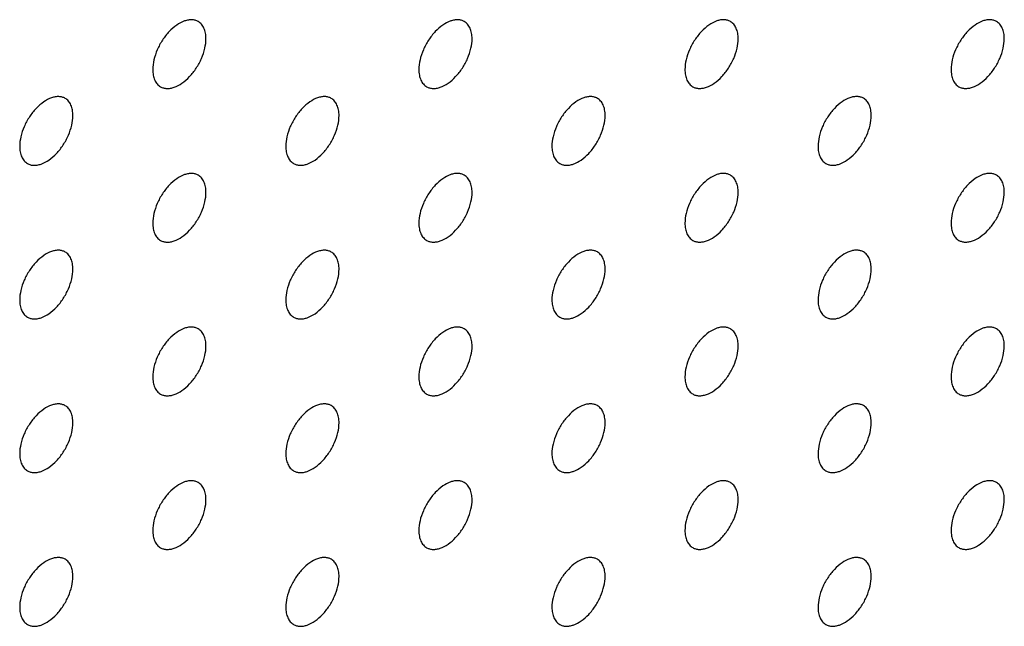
# Model space of a CAD drawing. Header units: inches. Extents: x 0 to 34, y 0 to 22.
# Tile 83 of 176: x 25.229 to 25.752, y 8.821 to 9.143. Entities that reach past the tile are written whole.
import ezdxf

# ---------------------------------------------------------------- set-up
doc = ezdxf.new("R2010")
doc.units = ezdxf.units.IN
doc.header["$LTSCALE"] = 1.87
doc.header["$MEASUREMENT"] = 0
doc.layers.add('02___PRT_ALL_AXES', color=7, linetype='CONTINUOUS')

msp = doc.modelspace()

# ---------------------------------------------------------------- linework, layer by layer
at = {"layer": '02___PRT_ALL_AXES', "color": 7, "linetype": 'CONTINUOUS'}
for points, knots in [([(25.32351, 9.14214), (25.32302, 9.14242), (25.32194, 9.14287), (25.32014, 9.14314), (25.31822, 9.14299), (25.31542, 9.14225), (25.31184, 9.14029), (25.30788, 9.13679), (25.30439, 9.13232), (25.30163, 9.12723), (25.29986, 9.12195), (25.29937, 9.11836), (25.29937, 9.11665)], [0, 0, 0, 0, 0.042842, 0.087441, 0.135298, 0.187275, 0.304489, 0.438213, 0.582466, 0.729664, 0.871609, 1, 1, 1, 1]), ([(25.32766, 9.13298), (25.32766, 9.13399), (25.3275, 9.13591), (25.32672, 9.13856), (25.32541, 9.14072), (25.32417, 9.14176), (25.32351, 9.14214)], [0, 0, 0, 0, 0.288094, 0.548173, 0.782164, 1, 1, 1, 1]), ([(25.46494, 9.14214), (25.46444, 9.14243), (25.46336, 9.14288), (25.46156, 9.14314), (25.45964, 9.143), (25.45684, 9.14225), (25.45326, 9.1403), (25.44931, 9.1368), (25.44581, 9.13233), (25.44305, 9.12724), (25.44128, 9.12196), (25.44079, 9.11836), (25.44079, 9.11666)], [0, 0, 0, 0, 0.042842, 0.087441, 0.135298, 0.187275, 0.304489, 0.438213, 0.582466, 0.729664, 0.871609, 1, 1, 1, 1]), ([(25.46908, 9.13299), (25.46908, 9.134), (25.46892, 9.13592), (25.46814, 9.13857), (25.46684, 9.14073), (25.4656, 9.14176), (25.46494, 9.14214)], [0, 0, 0, 0, 0.288094, 0.548173, 0.782164, 1, 1, 1, 1]), ([(25.60636, 9.14215), (25.60586, 9.14244), (25.60478, 9.14289), (25.60298, 9.14315), (25.60106, 9.14301), (25.59826, 9.14226), (25.59468, 9.14031), (25.59073, 9.13681), (25.58723, 9.13233), (25.58447, 9.12725), (25.5827, 9.12197), (25.58221, 9.11837), (25.58221, 9.11667)], [0, 0, 0, 0, 0.042842, 0.087441, 0.135298, 0.187275, 0.304489, 0.438213, 0.582466, 0.729664, 0.871609, 1, 1, 1, 1]), ([(25.6105, 9.133), (25.6105, 9.134), (25.61034, 9.13593), (25.60956, 9.13857), (25.60826, 9.14073), (25.60702, 9.14177), (25.60636, 9.14215)], [0, 0, 0, 0, 0.288094, 0.548173, 0.782164, 1, 1, 1, 1]), ([(25.74778, 9.14216), (25.74729, 9.14244), (25.7462, 9.1429), (25.74441, 9.14316), (25.74248, 9.14301), (25.73968, 9.14227), (25.7361, 9.14032), (25.73215, 9.13681), (25.72865, 9.13234), (25.72589, 9.12726), (25.72412, 9.12197), (25.72364, 9.11838), (25.72364, 9.11667)], [0, 0, 0, 0, 0.042842, 0.087441, 0.135298, 0.187275, 0.304489, 0.438213, 0.582466, 0.729664, 0.871609, 1, 1, 1, 1]), ([(25.75192, 9.13301), (25.75192, 9.13401), (25.75176, 9.13594), (25.75098, 9.13858), (25.74968, 9.14074), (25.74844, 9.14178), (25.74778, 9.14216)], [0, 0, 0, 0, 0.288094, 0.548173, 0.782164, 1, 1, 1, 1]), ([(25.30351, 9.1075), (25.30401, 9.10721), (25.30509, 9.10676), (25.30689, 9.1065), (25.30881, 9.10664), (25.31161, 9.10739), (25.31519, 9.10934), (25.31914, 9.11284), (25.32264, 9.11731), (25.3254, 9.1224), (25.32717, 9.12768), (25.32766, 9.13128), (25.32766, 9.13298)], [0, 0, 0, 0, 0.042842, 0.087441, 0.135298, 0.187275, 0.304489, 0.438213, 0.582466, 0.729664, 0.871609, 1, 1, 1, 1]), ([(25.44494, 9.1075), (25.44543, 9.10722), (25.44651, 9.10677), (25.44831, 9.1065), (25.45023, 9.10665), (25.45303, 9.10739), (25.45661, 9.10935), (25.46057, 9.11285), (25.46406, 9.11732), (25.46682, 9.12241), (25.46859, 9.12769), (25.46908, 9.13128), (25.46908, 9.13299)], [0, 0, 0, 0, 0.042842, 0.087441, 0.135298, 0.187275, 0.304489, 0.438213, 0.582466, 0.729664, 0.871609, 1, 1, 1, 1]), ([(25.58636, 9.10751), (25.58685, 9.10723), (25.58794, 9.10678), (25.58973, 9.10651), (25.59166, 9.10666), (25.59446, 9.1074), (25.59804, 9.10936), (25.60199, 9.11286), (25.60548, 9.11733), (25.60824, 9.12242), (25.61001, 9.1277), (25.6105, 9.13129), (25.6105, 9.133)], [0, 0, 0, 0, 0.042842, 0.087441, 0.135298, 0.187275, 0.304489, 0.438213, 0.582466, 0.729664, 0.871609, 1, 1, 1, 1]), ([(25.72778, 9.10752), (25.72827, 9.10724), (25.72936, 9.10678), (25.73115, 9.10652), (25.73308, 9.10667), (25.73588, 9.10741), (25.73946, 9.10936), (25.74341, 9.11287), (25.7469, 9.11734), (25.74966, 9.12242), (25.75143, 9.12771), (25.75192, 9.1313), (25.75192, 9.13301)], [0, 0, 0, 0, 0.042842, 0.087441, 0.135298, 0.187275, 0.304489, 0.438213, 0.582466, 0.729664, 0.871609, 1, 1, 1, 1]), ([(25.29937, 9.11665), (25.29937, 9.11564), (25.29953, 9.11372), (25.30031, 9.11107), (25.30161, 9.10891), (25.30285, 9.10788), (25.30351, 9.1075)], [0, 0, 0, 0, 0.288094, 0.548173, 0.782164, 1, 1, 1, 1]), ([(25.44079, 9.11666), (25.44079, 9.11565), (25.44095, 9.11373), (25.44173, 9.11108), (25.44304, 9.10892), (25.44428, 9.10789), (25.44494, 9.1075)], [0, 0, 0, 0, 0.288094, 0.548173, 0.782164, 1, 1, 1, 1]), ([(25.58221, 9.11667), (25.58221, 9.11566), (25.58237, 9.11374), (25.58315, 9.11109), (25.58446, 9.10893), (25.5857, 9.10789), (25.58636, 9.10751)], [0, 0, 0, 0, 0.288094, 0.548173, 0.782164, 1, 1, 1, 1]), ([(25.72364, 9.11667), (25.72364, 9.11567), (25.7238, 9.11374), (25.72457, 9.1111), (25.72588, 9.10894), (25.72712, 9.1079), (25.72778, 9.10752)], [0, 0, 0, 0, 0.288094, 0.548173, 0.782164, 1, 1, 1, 1]), ([(25.2528, 9.10131), (25.25231, 9.10159), (25.25123, 9.10205), (25.24943, 9.10231), (25.2475, 9.10216), (25.24471, 9.10142), (25.24113, 9.09946), (25.23717, 9.09596), (25.23368, 9.09149), (25.23092, 9.0864), (25.22915, 9.08112), (25.22866, 9.07753), (25.22866, 9.07582)], [0, 0, 0, 0, 0.042842, 0.087441, 0.135298, 0.187275, 0.304489, 0.438213, 0.582466, 0.729664, 0.871609, 1, 1, 1, 1]), ([(25.25695, 9.09215), (25.25695, 9.09316), (25.25679, 9.09508), (25.25601, 9.09773), (25.2547, 9.09989), (25.25346, 9.10093), (25.2528, 9.10131)], [0, 0, 0, 0, 0.288094, 0.548173, 0.782164, 1, 1, 1, 1]), ([(25.39423, 9.10132), (25.39373, 9.1016), (25.39265, 9.10205), (25.39085, 9.10232), (25.38893, 9.10217), (25.38613, 9.10143), (25.38255, 9.09947), (25.3786, 9.09597), (25.3751, 9.0915), (25.37234, 9.08641), (25.37057, 9.08113), (25.37008, 9.07754), (25.37008, 9.07583)], [0, 0, 0, 0, 0.042842, 0.087441, 0.135298, 0.187275, 0.304489, 0.438213, 0.582466, 0.729664, 0.871609, 1, 1, 1, 1]), ([(25.39837, 9.09216), (25.39837, 9.09317), (25.39821, 9.09509), (25.39743, 9.09774), (25.39612, 9.0999), (25.39488, 9.10094), (25.39423, 9.10132)], [0, 0, 0, 0, 0.288094, 0.548173, 0.782164, 1, 1, 1, 1]), ([(25.53565, 9.10132), (25.53515, 9.10161), (25.53407, 9.10206), (25.53227, 9.10232), (25.53035, 9.10218), (25.52755, 9.10144), (25.52397, 9.09948), (25.52002, 9.09598), (25.51652, 9.09151), (25.51376, 9.08642), (25.51199, 9.08114), (25.5115, 9.07754), (25.5115, 9.07584)], [0, 0, 0, 0, 0.042842, 0.087441, 0.135298, 0.187275, 0.304489, 0.438213, 0.582466, 0.729664, 0.871609, 1, 1, 1, 1]), ([(25.53979, 9.09217), (25.53979, 9.09318), (25.53963, 9.0951), (25.53885, 9.09775), (25.53755, 9.09991), (25.53631, 9.10094), (25.53565, 9.10132)], [0, 0, 0, 0, 0.288094, 0.548173, 0.782164, 1, 1, 1, 1]), ([(25.67707, 9.10133), (25.67657, 9.10162), (25.67549, 9.10207), (25.6737, 9.10233), (25.67177, 9.10219), (25.66897, 9.10144), (25.66539, 9.09949), (25.66144, 9.09599), (25.65794, 9.09151), (25.65518, 9.08643), (25.65341, 9.08115), (25.65293, 9.07755), (25.65293, 9.07585)], [0, 0, 0, 0, 0.042842, 0.087441, 0.135298, 0.187275, 0.304489, 0.438213, 0.582466, 0.729664, 0.871609, 1, 1, 1, 1]), ([(25.68121, 9.09218), (25.68121, 9.09319), (25.68105, 9.09511), (25.68027, 9.09775), (25.67897, 9.09991), (25.67773, 9.10095), (25.67707, 9.10133)], [0, 0, 0, 0, 0.288094, 0.548173, 0.782164, 1, 1, 1, 1]), ([(25.2328, 9.06667), (25.2333, 9.06638), (25.23438, 9.06593), (25.23618, 9.06567), (25.2381, 9.06582), (25.2409, 9.06656), (25.24448, 9.06851), (25.24843, 9.07202), (25.25193, 9.07649), (25.25469, 9.08157), (25.25646, 9.08686), (25.25695, 9.09045), (25.25695, 9.09215)], [0, 0, 0, 0, 0.042842, 0.087441, 0.135298, 0.187275, 0.304489, 0.438213, 0.582466, 0.729664, 0.871609, 1, 1, 1, 1]), ([(25.37423, 9.06668), (25.37472, 9.06639), (25.3758, 9.06594), (25.3776, 9.06568), (25.37952, 9.06582), (25.38232, 9.06657), (25.3859, 9.06852), (25.38985, 9.07202), (25.39335, 9.07649), (25.39611, 9.08158), (25.39788, 9.08686), (25.39837, 9.09046), (25.39837, 9.09216)], [0, 0, 0, 0, 0.042842, 0.087441, 0.135298, 0.187275, 0.304489, 0.438213, 0.582466, 0.729664, 0.871609, 1, 1, 1, 1]), ([(25.51565, 9.06668), (25.51614, 9.0664), (25.51722, 9.06595), (25.51902, 9.06568), (25.52095, 9.06583), (25.52374, 9.06657), (25.52733, 9.06853), (25.53128, 9.07203), (25.53477, 9.0765), (25.53753, 9.08159), (25.5393, 9.08687), (25.53979, 9.09046), (25.53979, 9.09217)], [0, 0, 0, 0, 0.042842, 0.087441, 0.135298, 0.187275, 0.304489, 0.438213, 0.582466, 0.729664, 0.871609, 1, 1, 1, 1]), ([(25.65707, 9.06669), (25.65756, 9.06641), (25.65865, 9.06596), (25.66044, 9.06569), (25.66237, 9.06584), (25.66517, 9.06658), (25.66875, 9.06854), (25.6727, 9.07204), (25.67619, 9.07651), (25.67895, 9.0816), (25.68072, 9.08688), (25.68121, 9.09047), (25.68121, 9.09218)], [0, 0, 0, 0, 0.042842, 0.087441, 0.135298, 0.187275, 0.304489, 0.438213, 0.582466, 0.729664, 0.871609, 1, 1, 1, 1]), ([(25.22866, 9.07582), (25.22866, 9.07482), (25.22882, 9.07289), (25.2296, 9.07025), (25.2309, 9.06809), (25.23214, 9.06705), (25.2328, 9.06667)], [0, 0, 0, 0, 0.288094, 0.548173, 0.782164, 1, 1, 1, 1]), ([(25.37008, 9.07583), (25.37008, 9.07482), (25.37024, 9.0729), (25.37102, 9.07025), (25.37233, 9.06809), (25.37357, 9.06706), (25.37423, 9.06668)], [0, 0, 0, 0, 0.288094, 0.548173, 0.782164, 1, 1, 1, 1]), ([(25.5115, 9.07584), (25.5115, 9.07483), (25.51166, 9.07291), (25.51244, 9.07026), (25.51375, 9.0681), (25.51499, 9.06707), (25.51565, 9.06668)], [0, 0, 0, 0, 0.288094, 0.548173, 0.782164, 1, 1, 1, 1]), ([(25.65293, 9.07585), (25.65293, 9.07484), (25.65309, 9.07292), (25.65386, 9.07027), (25.65517, 9.06811), (25.65641, 9.06707), (25.65707, 9.06669)], [0, 0, 0, 0, 0.288094, 0.548173, 0.782164, 1, 1, 1, 1]), ([(25.32351, 9.06049), (25.32302, 9.06077), (25.32194, 9.06123), (25.32014, 9.06149), (25.31822, 9.06134), (25.31542, 9.0606), (25.31184, 9.05865), (25.30788, 9.05514), (25.30439, 9.05067), (25.30163, 9.04559), (25.29986, 9.0403), (25.29937, 9.03671), (25.29937, 9.035)], [0, 0, 0, 0, 0.042842, 0.087441, 0.135298, 0.187275, 0.304489, 0.438213, 0.582466, 0.729664, 0.871609, 1, 1, 1, 1]), ([(25.32766, 9.05133), (25.32766, 9.05234), (25.3275, 9.05427), (25.32672, 9.05691), (25.32541, 9.05907), (25.32417, 9.06011), (25.32351, 9.06049)], [0, 0, 0, 0, 0.288094, 0.548173, 0.782164, 1, 1, 1, 1]), ([(25.46494, 9.0605), (25.46444, 9.06078), (25.46336, 9.06123), (25.46156, 9.0615), (25.45964, 9.06135), (25.45684, 9.06061), (25.45326, 9.05865), (25.44931, 9.05515), (25.44581, 9.05068), (25.44305, 9.04559), (25.44128, 9.04031), (25.44079, 9.03672), (25.44079, 9.03501)], [0, 0, 0, 0, 0.042842, 0.087441, 0.135298, 0.187275, 0.304489, 0.438213, 0.582466, 0.729664, 0.871609, 1, 1, 1, 1]), ([(25.46908, 9.05134), (25.46908, 9.05235), (25.46892, 9.05427), (25.46814, 9.05692), (25.46684, 9.05908), (25.4656, 9.06012), (25.46494, 9.0605)], [0, 0, 0, 0, 0.288094, 0.548173, 0.782164, 1, 1, 1, 1]), ([(25.60636, 9.0605), (25.60586, 9.06079), (25.60478, 9.06124), (25.60298, 9.0615), (25.60106, 9.06136), (25.59826, 9.06062), (25.59468, 9.05866), (25.59073, 9.05516), (25.58723, 9.05069), (25.58447, 9.0456), (25.5827, 9.04032), (25.58221, 9.03672), (25.58221, 9.03502)], [0, 0, 0, 0, 0.042842, 0.087441, 0.135298, 0.187275, 0.304489, 0.438213, 0.582466, 0.729664, 0.871609, 1, 1, 1, 1]), ([(25.6105, 9.05135), (25.6105, 9.05236), (25.61034, 9.05428), (25.60956, 9.05693), (25.60826, 9.05909), (25.60702, 9.06012), (25.60636, 9.0605)], [0, 0, 0, 0, 0.288094, 0.548173, 0.782164, 1, 1, 1, 1]), ([(25.74778, 9.06051), (25.74729, 9.0608), (25.7462, 9.06125), (25.74441, 9.06151), (25.74248, 9.06137), (25.73968, 9.06062), (25.7361, 9.05867), (25.73215, 9.05517), (25.72865, 9.05069), (25.72589, 9.04561), (25.72412, 9.04033), (25.72364, 9.03673), (25.72364, 9.03503)], [0, 0, 0, 0, 0.042842, 0.087441, 0.135298, 0.187275, 0.304489, 0.438213, 0.582466, 0.729664, 0.871609, 1, 1, 1, 1]), ([(25.75192, 9.05136), (25.75192, 9.05237), (25.75176, 9.05429), (25.75098, 9.05693), (25.74968, 9.0591), (25.74844, 9.06013), (25.74778, 9.06051)], [0, 0, 0, 0, 0.288094, 0.548173, 0.782164, 1, 1, 1, 1]), ([(25.30351, 9.02585), (25.30401, 9.02557), (25.30509, 9.02511), (25.30689, 9.02485), (25.30881, 9.025), (25.31161, 9.02574), (25.31519, 9.02769), (25.31914, 9.0312), (25.32264, 9.03567), (25.3254, 9.04075), (25.32717, 9.04604), (25.32766, 9.04963), (25.32766, 9.05133)], [0, 0, 0, 0, 0.042842, 0.087441, 0.135298, 0.187275, 0.304489, 0.438213, 0.582466, 0.729664, 0.871609, 1, 1, 1, 1]), ([(25.44494, 9.02586), (25.44543, 9.02557), (25.44651, 9.02512), (25.44831, 9.02486), (25.45023, 9.025), (25.45303, 9.02575), (25.45661, 9.0277), (25.46057, 9.0312), (25.46406, 9.03568), (25.46682, 9.04076), (25.46859, 9.04604), (25.46908, 9.04964), (25.46908, 9.05134)], [0, 0, 0, 0, 0.042842, 0.087441, 0.135298, 0.187275, 0.304489, 0.438213, 0.582466, 0.729664, 0.871609, 1, 1, 1, 1]), ([(25.58636, 9.02587), (25.58685, 9.02558), (25.58794, 9.02513), (25.58973, 9.02487), (25.59166, 9.02501), (25.59446, 9.02575), (25.59804, 9.02771), (25.60199, 9.03121), (25.60548, 9.03568), (25.60824, 9.04077), (25.61001, 9.04605), (25.6105, 9.04964), (25.6105, 9.05135)], [0, 0, 0, 0, 0.042842, 0.087441, 0.135298, 0.187275, 0.304489, 0.438213, 0.582466, 0.729664, 0.871609, 1, 1, 1, 1]), ([(25.72778, 9.02587), (25.72827, 9.02559), (25.72936, 9.02514), (25.73115, 9.02487), (25.73308, 9.02502), (25.73588, 9.02576), (25.73946, 9.02772), (25.74341, 9.03122), (25.7469, 9.03569), (25.74966, 9.04078), (25.75143, 9.04606), (25.75192, 9.04965), (25.75192, 9.05136)], [0, 0, 0, 0, 0.042842, 0.087441, 0.135298, 0.187275, 0.304489, 0.438213, 0.582466, 0.729664, 0.871609, 1, 1, 1, 1]), ([(25.29937, 9.035), (25.29937, 9.034), (25.29953, 9.03207), (25.30031, 9.02943), (25.30161, 9.02727), (25.30285, 9.02623), (25.30351, 9.02585)], [0, 0, 0, 0, 0.288094, 0.548173, 0.782164, 1, 1, 1, 1]), ([(25.44079, 9.03501), (25.44079, 9.034), (25.44095, 9.03208), (25.44173, 9.02944), (25.44304, 9.02727), (25.44428, 9.02624), (25.44494, 9.02586)], [0, 0, 0, 0, 0.288094, 0.548173, 0.782164, 1, 1, 1, 1]), ([(25.58221, 9.03502), (25.58221, 9.03401), (25.58237, 9.03209), (25.58315, 9.02944), (25.58446, 9.02728), (25.5857, 9.02625), (25.58636, 9.02587)], [0, 0, 0, 0, 0.288094, 0.548173, 0.782164, 1, 1, 1, 1]), ([(25.72364, 9.03503), (25.72364, 9.03402), (25.7238, 9.0321), (25.72457, 9.02945), (25.72588, 9.02729), (25.72712, 9.02625), (25.72778, 9.02587)], [0, 0, 0, 0, 0.288094, 0.548173, 0.782164, 1, 1, 1, 1]), ([(25.2528, 9.01966), (25.25231, 9.01995), (25.25123, 9.0204), (25.24943, 9.02066), (25.2475, 9.02051), (25.24471, 9.01977), (25.24113, 9.01782), (25.23717, 9.01432), (25.23368, 9.00984), (25.23092, 9.00476), (25.22915, 8.99947), (25.22866, 8.99588), (25.22866, 8.99418)], [0, 0, 0, 0, 0.042842, 0.087441, 0.135298, 0.187275, 0.304489, 0.438213, 0.582466, 0.729664, 0.871609, 1, 1, 1, 1]), ([(25.25695, 9.01051), (25.25695, 9.01151), (25.25679, 9.01344), (25.25601, 9.01608), (25.2547, 9.01824), (25.25346, 9.01928), (25.2528, 9.01966)], [0, 0, 0, 0, 0.288094, 0.548173, 0.782164, 1, 1, 1, 1]), ([(25.39423, 9.01967), (25.39373, 9.01995), (25.39265, 9.02041), (25.39085, 9.02067), (25.38893, 9.02052), (25.38613, 9.01978), (25.38255, 9.01783), (25.3786, 9.01432), (25.3751, 9.00985), (25.37234, 9.00477), (25.37057, 8.99948), (25.37008, 8.99589), (25.37008, 8.99418)], [0, 0, 0, 0, 0.042842, 0.087441, 0.135298, 0.187275, 0.304489, 0.438213, 0.582466, 0.729664, 0.871609, 1, 1, 1, 1]), ([(25.39837, 9.01052), (25.39837, 9.01152), (25.39821, 9.01345), (25.39743, 9.01609), (25.39612, 9.01825), (25.39488, 9.01929), (25.39423, 9.01967)], [0, 0, 0, 0, 0.288094, 0.548173, 0.782164, 1, 1, 1, 1]), ([(25.53565, 9.01968), (25.53515, 9.01996), (25.53407, 9.02041), (25.53227, 9.02068), (25.53035, 9.02053), (25.52755, 9.01979), (25.52397, 9.01783), (25.52002, 9.01433), (25.51652, 9.00986), (25.51376, 9.00477), (25.51199, 8.99949), (25.5115, 8.9959), (25.5115, 8.99419)], [0, 0, 0, 0, 0.042842, 0.087441, 0.135298, 0.187275, 0.304489, 0.438213, 0.582466, 0.729664, 0.871609, 1, 1, 1, 1]), ([(25.53979, 9.01052), (25.53979, 9.01153), (25.53963, 9.01345), (25.53885, 9.0161), (25.53755, 9.01826), (25.53631, 9.0193), (25.53565, 9.01968)], [0, 0, 0, 0, 0.288094, 0.548173, 0.782164, 1, 1, 1, 1]), ([(25.67707, 9.01968), (25.67657, 9.01997), (25.67549, 9.02042), (25.6737, 9.02069), (25.67177, 9.02054), (25.66897, 9.0198), (25.66539, 9.01784), (25.66144, 9.01434), (25.65794, 9.00987), (25.65518, 9.00478), (25.65341, 8.9995), (25.65293, 8.99591), (25.65293, 8.9942)], [0, 0, 0, 0, 0.042842, 0.087441, 0.135298, 0.187275, 0.304489, 0.438213, 0.582466, 0.729664, 0.871609, 1, 1, 1, 1]), ([(25.68121, 9.01053), (25.68121, 9.01154), (25.68105, 9.01346), (25.68027, 9.01611), (25.67897, 9.01827), (25.67773, 9.0193), (25.67707, 9.01968)], [0, 0, 0, 0, 0.288094, 0.548173, 0.782164, 1, 1, 1, 1]), ([(25.51565, 8.98504), (25.51614, 8.98475), (25.51722, 8.9843), (25.51902, 8.98404), (25.52095, 8.98418), (25.52374, 8.98493), (25.52733, 8.98688), (25.53128, 8.99038), (25.53477, 8.99486), (25.53753, 8.99994), (25.5393, 9.00522), (25.53979, 9.00882), (25.53979, 9.01052)], [0, 0, 0, 0, 0.042842, 0.087441, 0.135298, 0.187275, 0.304489, 0.438213, 0.582466, 0.729664, 0.871609, 1, 1, 1, 1]), ([(25.65707, 8.98505), (25.65756, 8.98476), (25.65865, 8.98431), (25.66044, 8.98405), (25.66237, 8.98419), (25.66517, 8.98493), (25.66875, 8.98689), (25.6727, 8.99039), (25.67619, 8.99486), (25.67895, 8.99995), (25.68072, 9.00523), (25.68121, 9.00883), (25.68121, 9.01053)], [0, 0, 0, 0, 0.042842, 0.087441, 0.135298, 0.187275, 0.304489, 0.438213, 0.582466, 0.729664, 0.871609, 1, 1, 1, 1]), ([(25.2328, 8.98502), (25.2333, 8.98474), (25.23438, 8.98429), (25.23618, 8.98402), (25.2381, 8.98417), (25.2409, 8.98491), (25.24448, 8.98687), (25.24843, 8.99037), (25.25193, 8.99484), (25.25469, 8.99993), (25.25646, 9.00521), (25.25695, 9.0088), (25.25695, 9.01051)], [0, 0, 0, 0, 0.042842, 0.087441, 0.135298, 0.187275, 0.304489, 0.438213, 0.582466, 0.729664, 0.871609, 1, 1, 1, 1]), ([(25.37423, 8.98503), (25.37472, 8.98475), (25.3758, 8.98429), (25.3776, 8.98403), (25.37952, 8.98418), (25.38232, 8.98492), (25.3859, 8.98687), (25.38985, 8.99038), (25.39335, 8.99485), (25.39611, 8.99993), (25.39788, 9.00522), (25.39837, 9.00881), (25.39837, 9.01052)], [0, 0, 0, 0, 0.042842, 0.087441, 0.135298, 0.187275, 0.304489, 0.438213, 0.582466, 0.729664, 0.871609, 1, 1, 1, 1]), ([(25.22866, 8.99418), (25.22866, 8.99317), (25.22882, 8.99125), (25.2296, 8.9886), (25.2309, 8.98644), (25.23214, 8.9854), (25.2328, 8.98502)], [0, 0, 0, 0, 0.288094, 0.548173, 0.782164, 1, 1, 1, 1]), ([(25.37008, 8.99418), (25.37008, 8.99318), (25.37024, 8.99125), (25.37102, 8.98861), (25.37233, 8.98645), (25.37357, 8.98541), (25.37423, 8.98503)], [0, 0, 0, 0, 0.288094, 0.548173, 0.782164, 1, 1, 1, 1]), ([(25.5115, 8.99419), (25.5115, 8.99318), (25.51166, 8.99126), (25.51244, 8.98862), (25.51375, 8.98646), (25.51499, 8.98542), (25.51565, 8.98504)], [0, 0, 0, 0, 0.288094, 0.548173, 0.782164, 1, 1, 1, 1]), ([(25.65293, 8.9942), (25.65293, 8.99319), (25.65309, 8.99127), (25.65386, 8.98862), (25.65517, 8.98646), (25.65641, 8.98543), (25.65707, 8.98505)], [0, 0, 0, 0, 0.288094, 0.548173, 0.782164, 1, 1, 1, 1]), ([(25.32351, 8.97884), (25.32302, 8.97913), (25.32194, 8.97958), (25.32014, 8.97984), (25.31822, 8.9797), (25.31542, 8.97895), (25.31184, 8.977), (25.30788, 8.9735), (25.30439, 8.96902), (25.30163, 8.96394), (25.29986, 8.95866), (25.29937, 8.95506), (25.29937, 8.95336)], [0, 0, 0, 0, 0.042842, 0.087441, 0.135298, 0.187275, 0.304489, 0.438213, 0.582466, 0.729664, 0.871609, 1, 1, 1, 1]), ([(25.46494, 8.97885), (25.46444, 8.97913), (25.46336, 8.97959), (25.46156, 8.97985), (25.45964, 8.9797), (25.45684, 8.97896), (25.45326, 8.97701), (25.44931, 8.9735), (25.44581, 8.96903), (25.44305, 8.96395), (25.44128, 8.95866), (25.44079, 8.95507), (25.44079, 8.95336)], [0, 0, 0, 0, 0.042842, 0.087441, 0.135298, 0.187275, 0.304489, 0.438213, 0.582466, 0.729664, 0.871609, 1, 1, 1, 1]), ([(25.60636, 8.97886), (25.60586, 8.97914), (25.60478, 8.97959), (25.60298, 8.97986), (25.60106, 8.97971), (25.59826, 8.97897), (25.59468, 8.97701), (25.59073, 8.97351), (25.58723, 8.96904), (25.58447, 8.96395), (25.5827, 8.95867), (25.58221, 8.95508), (25.58221, 8.95337)], [0, 0, 0, 0, 0.042842, 0.087441, 0.135298, 0.187275, 0.304489, 0.438213, 0.582466, 0.729664, 0.871609, 1, 1, 1, 1]), ([(25.74778, 8.97887), (25.74729, 8.97915), (25.7462, 8.9796), (25.74441, 8.97987), (25.74248, 8.97972), (25.73968, 8.97898), (25.7361, 8.97702), (25.73215, 8.97352), (25.72865, 8.96905), (25.72589, 8.96396), (25.72412, 8.95868), (25.72364, 8.95509), (25.72364, 8.95338)], [0, 0, 0, 0, 0.042842, 0.087441, 0.135298, 0.187275, 0.304489, 0.438213, 0.582466, 0.729664, 0.871609, 1, 1, 1, 1]), ([(25.32766, 8.96969), (25.32766, 8.9707), (25.3275, 8.97262), (25.32672, 8.97526), (25.32541, 8.97742), (25.32417, 8.97846), (25.32351, 8.97884)], [0, 0, 0, 0, 0.288094, 0.548173, 0.782164, 1, 1, 1, 1]), ([(25.46908, 8.9697), (25.46908, 8.9707), (25.46892, 8.97263), (25.46814, 8.97527), (25.46684, 8.97743), (25.4656, 8.97847), (25.46494, 8.97885)], [0, 0, 0, 0, 0.288094, 0.548173, 0.782164, 1, 1, 1, 1]), ([(25.6105, 8.9697), (25.6105, 8.97071), (25.61034, 8.97263), (25.60956, 8.97528), (25.60826, 8.97744), (25.60702, 8.97848), (25.60636, 8.97886)], [0, 0, 0, 0, 0.288094, 0.548173, 0.782164, 1, 1, 1, 1]), ([(25.75192, 8.96971), (25.75192, 8.97072), (25.75176, 8.97264), (25.75098, 8.97529), (25.74968, 8.97745), (25.74844, 8.97848), (25.74778, 8.97887)], [0, 0, 0, 0, 0.288094, 0.548173, 0.782164, 1, 1, 1, 1]), ([(25.30351, 8.9442), (25.30401, 8.94392), (25.30509, 8.94347), (25.30689, 8.9432), (25.30881, 8.94335), (25.31161, 8.94409), (25.31519, 8.94605), (25.31914, 8.94955), (25.32264, 8.95402), (25.3254, 8.95911), (25.32717, 8.96439), (25.32766, 8.96798), (25.32766, 8.96969)], [0, 0, 0, 0, 0.042842, 0.087441, 0.135298, 0.187275, 0.304489, 0.438213, 0.582466, 0.729664, 0.871609, 1, 1, 1, 1]), ([(25.44494, 8.94421), (25.44543, 8.94393), (25.44651, 8.94347), (25.44831, 8.94321), (25.45023, 8.94336), (25.45303, 8.9441), (25.45661, 8.94605), (25.46057, 8.94956), (25.46406, 8.95403), (25.46682, 8.95911), (25.46859, 8.9644), (25.46908, 8.96799), (25.46908, 8.9697)], [0, 0, 0, 0, 0.042842, 0.087441, 0.135298, 0.187275, 0.304489, 0.438213, 0.582466, 0.729664, 0.871609, 1, 1, 1, 1]), ([(25.58636, 8.94422), (25.58685, 8.94393), (25.58794, 8.94348), (25.58973, 8.94322), (25.59166, 8.94336), (25.59446, 8.94411), (25.59804, 8.94606), (25.60199, 8.94956), (25.60548, 8.95404), (25.60824, 8.95912), (25.61001, 8.9644), (25.6105, 8.968), (25.6105, 8.9697)], [0, 0, 0, 0, 0.042842, 0.087441, 0.135298, 0.187275, 0.304489, 0.438213, 0.582466, 0.729664, 0.871609, 1, 1, 1, 1]), ([(25.72778, 8.94423), (25.72827, 8.94394), (25.72936, 8.94349), (25.73115, 8.94323), (25.73308, 8.94337), (25.73588, 8.94411), (25.73946, 8.94607), (25.74341, 8.94957), (25.7469, 8.95404), (25.74966, 8.95913), (25.75143, 8.96441), (25.75192, 8.96801), (25.75192, 8.96971)], [0, 0, 0, 0, 0.042842, 0.087441, 0.135298, 0.187275, 0.304489, 0.438213, 0.582466, 0.729664, 0.871609, 1, 1, 1, 1]), ([(25.29937, 8.95336), (25.29937, 8.95235), (25.29953, 8.95043), (25.30031, 8.94778), (25.30161, 8.94562), (25.30285, 8.94458), (25.30351, 8.9442)], [0, 0, 0, 0, 0.288094, 0.548173, 0.782164, 1, 1, 1, 1]), ([(25.44079, 8.95336), (25.44079, 8.95236), (25.44095, 8.95043), (25.44173, 8.94779), (25.44304, 8.94563), (25.44428, 8.94459), (25.44494, 8.94421)], [0, 0, 0, 0, 0.288094, 0.548173, 0.782164, 1, 1, 1, 1]), ([(25.58221, 8.95337), (25.58221, 8.95237), (25.58237, 8.95044), (25.58315, 8.9478), (25.58446, 8.94564), (25.5857, 8.9446), (25.58636, 8.94422)], [0, 0, 0, 0, 0.288094, 0.548173, 0.782164, 1, 1, 1, 1]), ([(25.72364, 8.95338), (25.72364, 8.95237), (25.7238, 8.95045), (25.72457, 8.9478), (25.72588, 8.94564), (25.72712, 8.94461), (25.72778, 8.94423)], [0, 0, 0, 0, 0.288094, 0.548173, 0.782164, 1, 1, 1, 1]), ([(25.2528, 8.93801), (25.25231, 8.9383), (25.25123, 8.93875), (25.24943, 8.93901), (25.2475, 8.93887), (25.24471, 8.93813), (25.24113, 8.93617), (25.23717, 8.93267), (25.23368, 8.9282), (25.23092, 8.92311), (25.22915, 8.91783), (25.22866, 8.91423), (25.22866, 8.91253)], [0, 0, 0, 0, 0.042842, 0.087441, 0.135298, 0.187275, 0.304489, 0.438213, 0.582466, 0.729664, 0.871609, 1, 1, 1, 1]), ([(25.25695, 8.92886), (25.25695, 8.92987), (25.25679, 8.93179), (25.25601, 8.93444), (25.2547, 8.9366), (25.25346, 8.93763), (25.2528, 8.93801)], [0, 0, 0, 0, 0.288094, 0.548173, 0.782164, 1, 1, 1, 1]), ([(25.39423, 8.93802), (25.39373, 8.93831), (25.39265, 8.93876), (25.39085, 8.93902), (25.38893, 8.93888), (25.38613, 8.93813), (25.38255, 8.93618), (25.3786, 8.93268), (25.3751, 8.9282), (25.37234, 8.92312), (25.37057, 8.91784), (25.37008, 8.91424), (25.37008, 8.91254)], [0, 0, 0, 0, 0.042842, 0.087441, 0.135298, 0.187275, 0.304489, 0.438213, 0.582466, 0.729664, 0.871609, 1, 1, 1, 1]), ([(25.39837, 8.92887), (25.39837, 8.92988), (25.39821, 8.9318), (25.39743, 8.93444), (25.39612, 8.9366), (25.39488, 8.93764), (25.39423, 8.93802)], [0, 0, 0, 0, 0.288094, 0.548173, 0.782164, 1, 1, 1, 1]), ([(25.53565, 8.93803), (25.53515, 8.93831), (25.53407, 8.93877), (25.53227, 8.93903), (25.53035, 8.93888), (25.52755, 8.93814), (25.52397, 8.93619), (25.52002, 8.93268), (25.51652, 8.92821), (25.51376, 8.92313), (25.51199, 8.91784), (25.5115, 8.91425), (25.5115, 8.91254)], [0, 0, 0, 0, 0.042842, 0.087441, 0.135298, 0.187275, 0.304489, 0.438213, 0.582466, 0.729664, 0.871609, 1, 1, 1, 1]), ([(25.53979, 8.92888), (25.53979, 8.92988), (25.53963, 8.93181), (25.53885, 8.93445), (25.53755, 8.93661), (25.53631, 8.93765), (25.53565, 8.93803)], [0, 0, 0, 0, 0.288094, 0.548173, 0.782164, 1, 1, 1, 1]), ([(25.67707, 8.93804), (25.67657, 8.93832), (25.67549, 8.93877), (25.6737, 8.93904), (25.67177, 8.93889), (25.66897, 8.93815), (25.66539, 8.93619), (25.66144, 8.93269), (25.65794, 8.92822), (25.65518, 8.92313), (25.65341, 8.91785), (25.65293, 8.91426), (25.65293, 8.91255)], [0, 0, 0, 0, 0.042842, 0.087441, 0.135298, 0.187275, 0.304489, 0.438213, 0.582466, 0.729664, 0.871609, 1, 1, 1, 1]), ([(25.68121, 8.92888), (25.68121, 8.92989), (25.68105, 8.93181), (25.68027, 8.93446), (25.67897, 8.93662), (25.67773, 8.93766), (25.67707, 8.93804)], [0, 0, 0, 0, 0.288094, 0.548173, 0.782164, 1, 1, 1, 1]), ([(25.2328, 8.90338), (25.2333, 8.90309), (25.23438, 8.90264), (25.23618, 8.90237), (25.2381, 8.90252), (25.2409, 8.90326), (25.24448, 8.90522), (25.24843, 8.90872), (25.25193, 8.91319), (25.25469, 8.91828), (25.25646, 8.92356), (25.25695, 8.92715), (25.25695, 8.92886)], [0, 0, 0, 0, 0.042842, 0.087441, 0.135298, 0.187275, 0.304489, 0.438213, 0.582466, 0.729664, 0.871609, 1, 1, 1, 1]), ([(25.37423, 8.90338), (25.37472, 8.9031), (25.3758, 8.90265), (25.3776, 8.90238), (25.37952, 8.90253), (25.38232, 8.90327), (25.3859, 8.90523), (25.38985, 8.90873), (25.39335, 8.9132), (25.39611, 8.91829), (25.39788, 8.92357), (25.39837, 8.92716), (25.39837, 8.92887)], [0, 0, 0, 0, 0.042842, 0.087441, 0.135298, 0.187275, 0.304489, 0.438213, 0.582466, 0.729664, 0.871609, 1, 1, 1, 1]), ([(25.51565, 8.90339), (25.51614, 8.90311), (25.51722, 8.90265), (25.51902, 8.90239), (25.52095, 8.90254), (25.52374, 8.90328), (25.52733, 8.90523), (25.53128, 8.90874), (25.53477, 8.91321), (25.53753, 8.91829), (25.5393, 8.92358), (25.53979, 8.92717), (25.53979, 8.92888)], [0, 0, 0, 0, 0.042842, 0.087441, 0.135298, 0.187275, 0.304489, 0.438213, 0.582466, 0.729664, 0.871609, 1, 1, 1, 1]), ([(25.65707, 8.9034), (25.65756, 8.90311), (25.65865, 8.90266), (25.66044, 8.9024), (25.66237, 8.90255), (25.66517, 8.90329), (25.66875, 8.90524), (25.6727, 8.90874), (25.67619, 8.91322), (25.67895, 8.9183), (25.68072, 8.92359), (25.68121, 8.92718), (25.68121, 8.92888)], [0, 0, 0, 0, 0.042842, 0.087441, 0.135298, 0.187275, 0.304489, 0.438213, 0.582466, 0.729664, 0.871609, 1, 1, 1, 1]), ([(25.22866, 8.91253), (25.22866, 8.91152), (25.22882, 8.9096), (25.2296, 8.90695), (25.2309, 8.90479), (25.23214, 8.90376), (25.2328, 8.90338)], [0, 0, 0, 0, 0.288094, 0.548173, 0.782164, 1, 1, 1, 1]), ([(25.37008, 8.91254), (25.37008, 8.91153), (25.37024, 8.90961), (25.37102, 8.90696), (25.37233, 8.9048), (25.37357, 8.90376), (25.37423, 8.90338)], [0, 0, 0, 0, 0.288094, 0.548173, 0.782164, 1, 1, 1, 1]), ([(25.5115, 8.91254), (25.5115, 8.91154), (25.51166, 8.90961), (25.51244, 8.90697), (25.51375, 8.90481), (25.51499, 8.90377), (25.51565, 8.90339)], [0, 0, 0, 0, 0.288094, 0.548173, 0.782164, 1, 1, 1, 1]), ([(25.65293, 8.91255), (25.65293, 8.91155), (25.65309, 8.90962), (25.65386, 8.90698), (25.65517, 8.90482), (25.65641, 8.90378), (25.65707, 8.9034)], [0, 0, 0, 0, 0.288094, 0.548173, 0.782164, 1, 1, 1, 1]), ([(25.32351, 8.89719), (25.32302, 8.89748), (25.32194, 8.89793), (25.32014, 8.89819), (25.31822, 8.89805), (25.31542, 8.89731), (25.31184, 8.89535), (25.30788, 8.89185), (25.30439, 8.88738), (25.30163, 8.88229), (25.29986, 8.87701), (25.29937, 8.87342), (25.29937, 8.87171)], [0, 0, 0, 0, 0.042842, 0.087441, 0.135298, 0.187275, 0.304489, 0.438213, 0.582466, 0.729664, 0.871609, 1, 1, 1, 1]), ([(25.32766, 8.88804), (25.32766, 8.88905), (25.3275, 8.89097), (25.32672, 8.89362), (25.32541, 8.89578), (25.32417, 8.89681), (25.32351, 8.89719)], [0, 0, 0, 0, 0.288094, 0.548173, 0.782164, 1, 1, 1, 1]), ([(25.46494, 8.8972), (25.46444, 8.89749), (25.46336, 8.89794), (25.46156, 8.8982), (25.45964, 8.89806), (25.45684, 8.89731), (25.45326, 8.89536), (25.44931, 8.89186), (25.44581, 8.88738), (25.44305, 8.8823), (25.44128, 8.87702), (25.44079, 8.87342), (25.44079, 8.87172)], [0, 0, 0, 0, 0.042842, 0.087441, 0.135298, 0.187275, 0.304489, 0.438213, 0.582466, 0.729664, 0.871609, 1, 1, 1, 1]), ([(25.46908, 8.88805), (25.46908, 8.88906), (25.46892, 8.89098), (25.46814, 8.89362), (25.46684, 8.89579), (25.4656, 8.89682), (25.46494, 8.8972)], [0, 0, 0, 0, 0.288094, 0.548173, 0.782164, 1, 1, 1, 1]), ([(25.60636, 8.89721), (25.60586, 8.89749), (25.60478, 8.89795), (25.60298, 8.89821), (25.60106, 8.89806), (25.59826, 8.89732), (25.59468, 8.89537), (25.59073, 8.89186), (25.58723, 8.88739), (25.58447, 8.88231), (25.5827, 8.87702), (25.58221, 8.87343), (25.58221, 8.87173)], [0, 0, 0, 0, 0.042842, 0.087441, 0.135298, 0.187275, 0.304489, 0.438213, 0.582466, 0.729664, 0.871609, 1, 1, 1, 1]), ([(25.6105, 8.88806), (25.6105, 8.88906), (25.61034, 8.89099), (25.60956, 8.89363), (25.60826, 8.89579), (25.60702, 8.89683), (25.60636, 8.89721)], [0, 0, 0, 0, 0.288094, 0.548173, 0.782164, 1, 1, 1, 1]), ([(25.74778, 8.89722), (25.74729, 8.8975), (25.7462, 8.89796), (25.74441, 8.89822), (25.74248, 8.89807), (25.73968, 8.89733), (25.7361, 8.89537), (25.73215, 8.89187), (25.72865, 8.8874), (25.72589, 8.88231), (25.72412, 8.87703), (25.72364, 8.87344), (25.72364, 8.87173)], [0, 0, 0, 0, 0.042842, 0.087441, 0.135298, 0.187275, 0.304489, 0.438213, 0.582466, 0.729664, 0.871609, 1, 1, 1, 1]), ([(25.75192, 8.88806), (25.75192, 8.88907), (25.75176, 8.89099), (25.75098, 8.89364), (25.74968, 8.8958), (25.74844, 8.89684), (25.74778, 8.89722)], [0, 0, 0, 0, 0.288094, 0.548173, 0.782164, 1, 1, 1, 1]), ([(25.30351, 8.86256), (25.30401, 8.86227), (25.30509, 8.86182), (25.30689, 8.86156), (25.30881, 8.8617), (25.31161, 8.86244), (25.31519, 8.8644), (25.31914, 8.8679), (25.32264, 8.87237), (25.3254, 8.87746), (25.32717, 8.88274), (25.32766, 8.88634), (25.32766, 8.88804)], [0, 0, 0, 0, 0.042842, 0.087441, 0.135298, 0.187275, 0.304489, 0.438213, 0.582466, 0.729664, 0.871609, 1, 1, 1, 1]), ([(25.44494, 8.86256), (25.44543, 8.86228), (25.44651, 8.86183), (25.44831, 8.86156), (25.45023, 8.86171), (25.45303, 8.86245), (25.45661, 8.86441), (25.46057, 8.86791), (25.46406, 8.87238), (25.46682, 8.87747), (25.46859, 8.88275), (25.46908, 8.88634), (25.46908, 8.88805)], [0, 0, 0, 0, 0.042842, 0.087441, 0.135298, 0.187275, 0.304489, 0.438213, 0.582466, 0.729664, 0.871609, 1, 1, 1, 1]), ([(25.58636, 8.86257), (25.58685, 8.86229), (25.58794, 8.86183), (25.58973, 8.86157), (25.59166, 8.86172), (25.59446, 8.86246), (25.59804, 8.86441), (25.60199, 8.86792), (25.60548, 8.87239), (25.60824, 8.87747), (25.61001, 8.88276), (25.6105, 8.88635), (25.6105, 8.88806)], [0, 0, 0, 0, 0.042842, 0.087441, 0.135298, 0.187275, 0.304489, 0.438213, 0.582466, 0.729664, 0.871609, 1, 1, 1, 1]), ([(25.72778, 8.86258), (25.72827, 8.86229), (25.72936, 8.86184), (25.73115, 8.86158), (25.73308, 8.86173), (25.73588, 8.86247), (25.73946, 8.86442), (25.74341, 8.86793), (25.7469, 8.8724), (25.74966, 8.87748), (25.75143, 8.88277), (25.75192, 8.88636), (25.75192, 8.88806)], [0, 0, 0, 0, 0.042842, 0.087441, 0.135298, 0.187275, 0.304489, 0.438213, 0.582466, 0.729664, 0.871609, 1, 1, 1, 1]), ([(25.29937, 8.87171), (25.29937, 8.8707), (25.29953, 8.86878), (25.30031, 8.86613), (25.30161, 8.86397), (25.30285, 8.86294), (25.30351, 8.86256)], [0, 0, 0, 0, 0.288094, 0.548173, 0.782164, 1, 1, 1, 1]), ([(25.44079, 8.87172), (25.44079, 8.87071), (25.44095, 8.86879), (25.44173, 8.86614), (25.44304, 8.86398), (25.44428, 8.86294), (25.44494, 8.86256)], [0, 0, 0, 0, 0.288094, 0.548173, 0.782164, 1, 1, 1, 1]), ([(25.58221, 8.87173), (25.58221, 8.87072), (25.58237, 8.8688), (25.58315, 8.86615), (25.58446, 8.86399), (25.5857, 8.86295), (25.58636, 8.86257)], [0, 0, 0, 0, 0.288094, 0.548173, 0.782164, 1, 1, 1, 1]), ([(25.72364, 8.87173), (25.72364, 8.87073), (25.7238, 8.8688), (25.72457, 8.86616), (25.72588, 8.864), (25.72712, 8.86296), (25.72778, 8.86258)], [0, 0, 0, 0, 0.288094, 0.548173, 0.782164, 1, 1, 1, 1]), ([(25.2528, 8.85637), (25.25231, 8.85665), (25.25123, 8.8571), (25.24943, 8.85737), (25.2475, 8.85722), (25.24471, 8.85648), (25.24113, 8.85452), (25.23717, 8.85102), (25.23368, 8.84655), (25.23092, 8.84146), (25.22915, 8.83618), (25.22866, 8.83259), (25.22866, 8.83088)], [0, 0, 0, 0, 0.042842, 0.087441, 0.135298, 0.187275, 0.304489, 0.438213, 0.582466, 0.729664, 0.871609, 1, 1, 1, 1]), ([(25.25695, 8.84721), (25.25695, 8.84822), (25.25679, 8.85014), (25.25601, 8.85279), (25.2547, 8.85495), (25.25346, 8.85599), (25.2528, 8.85637)], [0, 0, 0, 0, 0.288094, 0.548173, 0.782164, 1, 1, 1, 1]), ([(25.39423, 8.85638), (25.39373, 8.85666), (25.39265, 8.85711), (25.39085, 8.85738), (25.38893, 8.85723), (25.38613, 8.85649), (25.38255, 8.85453), (25.3786, 8.85103), (25.3751, 8.84656), (25.37234, 8.84147), (25.37057, 8.83619), (25.37008, 8.8326), (25.37008, 8.83089)], [0, 0, 0, 0, 0.042842, 0.087441, 0.135298, 0.187275, 0.304489, 0.438213, 0.582466, 0.729664, 0.871609, 1, 1, 1, 1]), ([(25.39837, 8.84722), (25.39837, 8.84823), (25.39821, 8.85015), (25.39743, 8.8528), (25.39612, 8.85496), (25.39488, 8.85599), (25.39423, 8.85638)], [0, 0, 0, 0, 0.288094, 0.548173, 0.782164, 1, 1, 1, 1]), ([(25.53565, 8.85638), (25.53515, 8.85667), (25.53407, 8.85712), (25.53227, 8.85738), (25.53035, 8.85724), (25.52755, 8.85649), (25.52397, 8.85454), (25.52002, 8.85104), (25.51652, 8.84657), (25.51376, 8.84148), (25.51199, 8.8362), (25.5115, 8.8326), (25.5115, 8.8309)], [0, 0, 0, 0, 0.042842, 0.087441, 0.135298, 0.187275, 0.304489, 0.438213, 0.582466, 0.729664, 0.871609, 1, 1, 1, 1]), ([(25.53979, 8.84723), (25.53979, 8.84824), (25.53963, 8.85016), (25.53885, 8.85281), (25.53755, 8.85497), (25.53631, 8.856), (25.53565, 8.85638)], [0, 0, 0, 0, 0.288094, 0.548173, 0.782164, 1, 1, 1, 1]), ([(25.67707, 8.85639), (25.67657, 8.85668), (25.67549, 8.85713), (25.6737, 8.85739), (25.67177, 8.85724), (25.66897, 8.8565), (25.66539, 8.85455), (25.66144, 8.85104), (25.65794, 8.84657), (25.65518, 8.84149), (25.65341, 8.8362), (25.65293, 8.83261), (25.65293, 8.83091)], [0, 0, 0, 0, 0.042842, 0.087441, 0.135298, 0.187275, 0.304489, 0.438213, 0.582466, 0.729664, 0.871609, 1, 1, 1, 1]), ([(25.68121, 8.84724), (25.68121, 8.84824), (25.68105, 8.85017), (25.68027, 8.85281), (25.67897, 8.85497), (25.67773, 8.85601), (25.67707, 8.85639)], [0, 0, 0, 0, 0.288094, 0.548173, 0.782164, 1, 1, 1, 1]), ([(25.2328, 8.82173), (25.2333, 8.82144), (25.23438, 8.82099), (25.23618, 8.82073), (25.2381, 8.82087), (25.2409, 8.82162), (25.24448, 8.82357), (25.24843, 8.82707), (25.25193, 8.83155), (25.25469, 8.83663), (25.25646, 8.84191), (25.25695, 8.84551), (25.25695, 8.84721)], [0, 0, 0, 0, 0.042842, 0.087441, 0.135298, 0.187275, 0.304489, 0.438213, 0.582466, 0.729664, 0.871609, 1, 1, 1, 1]), ([(25.37423, 8.82174), (25.37472, 8.82145), (25.3758, 8.821), (25.3776, 8.82074), (25.37952, 8.82088), (25.38232, 8.82162), (25.3859, 8.82358), (25.38985, 8.82708), (25.39335, 8.83155), (25.39611, 8.83664), (25.39788, 8.84192), (25.39837, 8.84552), (25.39837, 8.84722)], [0, 0, 0, 0, 0.042842, 0.087441, 0.135298, 0.187275, 0.304489, 0.438213, 0.582466, 0.729664, 0.871609, 1, 1, 1, 1]), ([(25.51565, 8.82174), (25.51614, 8.82146), (25.51722, 8.82101), (25.51902, 8.82074), (25.52095, 8.82089), (25.52374, 8.82163), (25.52733, 8.82359), (25.53128, 8.82709), (25.53477, 8.83156), (25.53753, 8.83665), (25.5393, 8.84193), (25.53979, 8.84552), (25.53979, 8.84723)], [0, 0, 0, 0, 0.042842, 0.087441, 0.135298, 0.187275, 0.304489, 0.438213, 0.582466, 0.729664, 0.871609, 1, 1, 1, 1]), ([(25.65707, 8.82175), (25.65756, 8.82147), (25.65865, 8.82101), (25.66044, 8.82075), (25.66237, 8.8209), (25.66517, 8.82164), (25.66875, 8.8236), (25.6727, 8.8271), (25.67619, 8.83157), (25.67895, 8.83666), (25.68072, 8.84194), (25.68121, 8.84553), (25.68121, 8.84724)], [0, 0, 0, 0, 0.042842, 0.087441, 0.135298, 0.187275, 0.304489, 0.438213, 0.582466, 0.729664, 0.871609, 1, 1, 1, 1]), ([(25.22866, 8.83088), (25.22866, 8.82987), (25.22882, 8.82795), (25.2296, 8.82531), (25.2309, 8.82315), (25.23214, 8.82211), (25.2328, 8.82173)], [0, 0, 0, 0, 0.288094, 0.548173, 0.782164, 1, 1, 1, 1]), ([(25.37008, 8.83089), (25.37008, 8.82988), (25.37024, 8.82796), (25.37102, 8.82531), (25.37233, 8.82315), (25.37357, 8.82212), (25.37423, 8.82174)], [0, 0, 0, 0, 0.288094, 0.548173, 0.782164, 1, 1, 1, 1]), ([(25.5115, 8.8309), (25.5115, 8.82989), (25.51166, 8.82797), (25.51244, 8.82532), (25.51375, 8.82316), (25.51499, 8.82212), (25.51565, 8.82174)], [0, 0, 0, 0, 0.288094, 0.548173, 0.782164, 1, 1, 1, 1]), ([(25.65293, 8.83091), (25.65293, 8.8299), (25.65309, 8.82798), (25.65386, 8.82533), (25.65517, 8.82317), (25.65641, 8.82213), (25.65707, 8.82175)], [0, 0, 0, 0, 0.288094, 0.548173, 0.782164, 1, 1, 1, 1])]:
    msp.add_open_spline(points, degree=3, knots=knots, dxfattribs=at)

doc.saveas('drawing.dxf')
